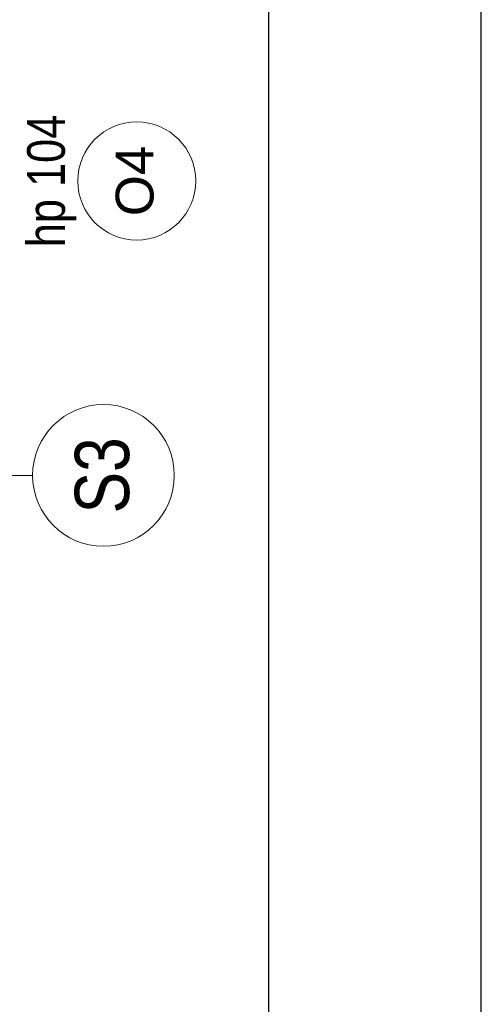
# Model space of a CAD drawing. Extents: x -543332 to -323966, y -9028 to 137422.
# Tile 26 of 250: x -471096 to -469141, y 32708 to 36875. Entities that reach past the tile are written whole.
import ezdxf
from ezdxf import colors
from ezdxf.entities.mleader import LeaderData, LeaderLine
from ezdxf.math import Vec2, Vec3

# ---------------------------------------------------------------- set-up
doc = ezdxf.new("R2010")
doc.units = 0
doc.header["$MEASUREMENT"] = 0
doc.layers.add('$ IE Tabela', color=7, linetype='Continuous')
doc.layers.add('Arch opisy', color=8, linetype='Continuous')
for name, color, linetype, lineweight in [('$ IE_OPISY', 7, 'Continuous', 25), ('Arch opisy okien_Nr_Pióra__9', 8, 'Continuous', 9), ('Arch opisy_Nr_Pióra__1', 8, 'Continuous', 25), ('Arch opisy_Nr_Pióra__21', 8, 'Continuous', 9), ('Arch opisy_Nr_Pióra__9', 8, 'Continuous', 9), ('INWENT. OKNA_Nr_Pióra__21', 8, 'Continuous', 9)]:
    doc.layers.add(name, color=color, linetype=linetype, lineweight=lineweight)
doc.styles.add('GENERATED_STYLE_10', font='arial.ttf')
doc.styles.add('GENERATED_STYLE_7', font='ARIALN.TTF')
doc.styles.add('ROMANS', font='romans.shx', dxfattribs={"width": 0.85})

# ---------------------------------------------------------------- blocks, each defined once
blk = doc.blocks.new('Linia_44', base_point=(-471863.3, 34946.5))
at = {"layer": 'Arch opisy_Nr_Pióra__21', "linetype": 'Continuous'}
blk.add_line((-471863.3, 34946.5), (-471040.7, 34946.5), dxfattribs=at)
blk.add_circle((-470740.7, 34946.5), 300, dxfattribs=at)
blk = doc.blocks.new('a3eee')
at = {"layer": '$ IE Tabela'}
for p, q in [((23930.76, 1206.8), (23930.76, 4176.8)), ((23840.76, 1286.8), (23840.76, 4096.8))]:
    blk.add_line(p, q, dxfattribs=at)

msp = doc.modelspace()

# ---------------------------------------------------------------- linework, layer by layer
at = {"layer": 'Arch opisy_Nr_Pióra__9', "linetype": 'Continuous'}
msp.add_circle((-470599.8, 36192.6), 250, dxfattribs=at)

# ---------------------------------------------------------------- block references
at = {"layer": '$ IE Tabela', "transparency": 33554687, "xscale": 10, "yscale": 10, "zscale": 10}
msp.add_blockref('a3eee', (-708448.2, 6893), dxfattribs=at)
at = {"layer": 'Arch opisy', "linetype": 'Continuous'}
msp.add_blockref('Linia_44', (-471863.3, 34946.5), dxfattribs=at)

# ---------------------------------------------------------------- texts
at = {"layer": 'Arch opisy okien_Nr_Pióra__9', "linetype": 'Continuous', "insert": (-470688.9, 36192.6), "char_height": 160, "attachment_point": 2, "rotation": 90, "style": 'GENERATED_STYLE_10'}
msp.add_mtext('{O4}', dxfattribs=at)
at = {"layer": 'Arch opisy_Nr_Pióra__1', "linetype": 'Continuous', "insert": (-470862.1, 34946.5), "char_height": 230, "attachment_point": 2, "rotation": 90, "style": 'GENERATED_STYLE_7'}
msp.add_mtext('{S3}', dxfattribs=at)
at = {"layer": 'INWENT. OKNA_Nr_Pióra__21', "linetype": 'Continuous', "insert": (-471064, 36192.6), "char_height": 160, "attachment_point": 2, "rotation": 90, "style": 'GENERATED_STYLE_7'}
msp.add_mtext('{hp 104}', dxfattribs=at)

# ---------------------------------------------------------------- leaders
at = {"layer": '$ IE_OPISY', "color": 7, "lineweight": 30}
ml = msp.add_multileader_mtext('Standard', dxfattribs=at)
ml.set_content('\\Q10;\\W0.8;proj. RG2', color=7, style='ROMANS')
ml.set_leader_properties()
ml.build(insert=Vec2(0, 0))
ml.multileader.update_dxf_attribs({"text_left_attachment_type": 6, "text_right_attachment_type": 6, "dogleg_length": 0.36, "arrow_head_size": 70})
ctx = ml.context
ctx.base_point, ctx.char_height, ctx.arrow_head_size, ctx.landing_gap_size, ctx.plane_origin = Vec3(-474437.2, 36154.2), 200, 70, 0.9, Vec3(-498738.3, 39206.6)
ctx.left_attachment, ctx.right_attachment = 6, 6
notes = []
notes.append((ctx, [(0, (1, 1, 0), (-473282.3, 36154.2), (-1, 0), 0.36, [(0, [(-472623.3, 34974)], 0, [])])]))
ctx.mtext.insert, ctx.mtext.rotation, ctx.mtext.width, ctx.mtext.defined_height, ctx.mtext.flow_direction = Vec3(-474436.3, 36420.9), 6.283185, 4429.801, 382.9, 5
ml = msp.add_multileader_mtext('Standard', dxfattribs=at)
ml.set_content('\\Q10;\\W0.8;istn. RG+TL', color=7, style='ROMANS')
ml.set_leader_properties()
ml.build(insert=Vec2(0, 0))
ml.multileader.update_dxf_attribs({"text_left_attachment_type": 6, "text_right_attachment_type": 6, "dogleg_length": 0.36, "arrow_head_size": 70})
ctx = ml.context
ctx.base_point, ctx.char_height, ctx.arrow_head_size, ctx.landing_gap_size, ctx.plane_origin = Vec3(-474724.2, 35455.5), 200, 70, 0.9, Vec3(-498789.3, 38541.3)
ctx.left_attachment, ctx.right_attachment = 6, 6
notes.append((ctx, [(0, (1, 1, 0), (-473327.8, 35455.5), (-1, 0), 0.36, [(0, [(-472623.3, 34127.6)], 0, [])])]))
ctx.mtext.insert, ctx.mtext.rotation, ctx.mtext.width, ctx.mtext.defined_height, ctx.mtext.flow_direction = Vec3(-474723.3, 35695.5), 6.283185, 4429.801, 382.9, 5
for ctx, leaders in notes:
    for number, flags, end, landing, length, lines in leaders:
        leader = LeaderData()
        leader.index, (leader.has_last_leader_line, leader.has_dogleg_vector, leader.attachment_direction) = number, flags
        leader.last_leader_point, leader.dogleg_vector, leader.dogleg_length = Vec3(end), Vec3(landing), length
        for number, points, colour, breaks in lines:
            line = LeaderLine()
            line.index, line.vertices, line.color, line.breaks = number, Vec3.list(points), colors.encode_raw_color(colour), breaks
            leader.lines.append(line)
        ctx.leaders.append(leader)

doc.saveas('drawing.dxf')
